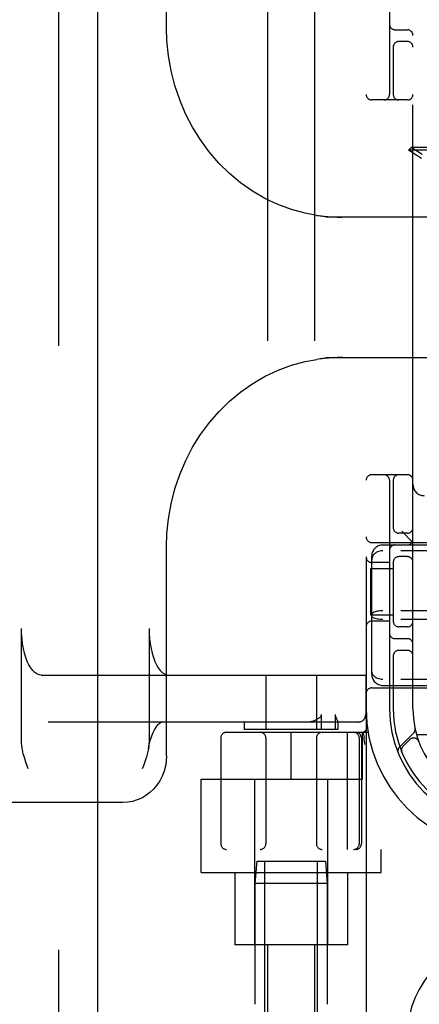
# Model space of a CAD drawing. Header units: inches. Extents: x 0 to 293, y 0 to 190.
# Tile 9 of 65: x 100.54 to 101.6, y 94.85 to 97.48. Entities that reach past the tile are written whole.
import ezdxf

# ---------------------------------------------------------------- set-up
doc = ezdxf.new("R2010")
doc.units = ezdxf.units.IN
doc.header["$LTSCALE"] = 16.12069
doc.header["$MEASUREMENT"] = 0
doc.linetypes.add('HIDDEN', pattern=[0.2, 0.1, -0.1])
doc.layers.add('DEFAULT_2', color=8, linetype='HIDDEN')
doc.layers.add('LEFTHAND_DOOR_ASSEMBLY', color=7, linetype='CONTINUOUS')

msp = doc.modelspace()

# ---------------------------------------------------------------- linework, layer by layer
at = {"layer": 'DEFAULT_2', "color": 8, "linetype": 'HIDDEN'}
for p, q in [((101.4603, 99.262), (101.4603, 94.262)), ((101.1978, 98.231), (101.1978, 94.781)), ((101.3228, 98.231), (101.3228, 94.781)), ((100.9281, 97.4534), (100.9281, 98.012)), ((101.5228, 97.887), (101.5228, 97.277)), ((101.5853, 95.637), (101.5853, 97.887)), ((101.5378, 97.4495), (101.5703, 97.4495)), ((101.5703, 97.4183), (101.5478, 97.4183)), ((101.5328, 97.4062), (101.5328, 97.277)), ((101.5703, 97.262), (101.4753, 97.262)), ((101.5801, 97.1348), (101.573, 97.1277)), ((101.899, 97.1277), (101.573, 97.1277)), ((101.6084, 97.1058), (101.573, 97.1277)), ((101.892, 97.1348), (101.5801, 97.1348)), ((101.6098, 97.1164), (101.5801, 97.1348)), ((101.8298, 96.9495), (101.3523, 96.9495)), ((101.3828, 96.9497), (101.3865, 96.9496)), ((101.3865, 96.9496), (101.3899, 96.9496)), ((101.3899, 96.9496), (101.3929, 96.9495)), ((101.3961, 96.9495), (101.3961, 96.9484)), ((101.3523, 96.5745), (101.8298, 96.5745)), ((101.3832, 96.5744), (101.3788, 96.5743)), ((101.3872, 96.5745), (101.3832, 96.5744)), ((101.3908, 96.5745), (101.3872, 96.5745)), ((101.3941, 96.5745), (101.3908, 96.5745)), ((101.3961, 96.5757), (101.3961, 96.5745)), ((101.5703, 96.262), (101.4753, 96.262)), ((101.5228, 96.247), (101.5228, 95.637)), ((101.5328, 96.247), (101.5328, 96.1178)), ((101.5703, 96.1058), (101.5478, 96.1058)), ((101.5853, 96.081), (101.5553, 96.111)), ((100.9281, 95.512), (100.9281, 96.0707)), ((101.4753, 96.081), (101.9753, 96.081)), ((101.5053, 96.0745), (103.1653, 96.0745)), ((101.4753, 95.7297), (101.4753, 96.0444)), ((103.1653, 96.0589), (101.5053, 96.0589)), ((101.5703, 96.0433), (101.5478, 96.0433)), ((101.5228, 96.0277), (101.4753, 96.0277)), ((101.5328, 96.0312), (101.5328, 95.8678)), ((101.4733, 95.887), (101.4733, 96.012)), ((101.4733, 96.012), (101.5328, 96.012)), ((101.5328, 95.887), (101.4733, 95.887)), ((103.1653, 95.8987), (101.5053, 95.8987)), ((101.5228, 95.8714), (101.4753, 95.8714)), ((103.1653, 95.8753), (101.5053, 95.8753)), ((100.5414, 95.5505), (100.5414, 95.852)), ((100.8816, 95.852), (100.8816, 95.5505)), ((101.5703, 95.8558), (101.5478, 95.8558)), ((101.5378, 95.8245), (101.5703, 95.8245)), ((101.5328, 95.7812), (101.5328, 95.637)), ((101.5703, 95.7933), (101.5478, 95.7933)), ((100.594, 95.727), (101.4598, 95.727)), ((101.1928, 95.727), (101.1928, 95.582)), ((101.3278, 95.727), (101.3278, 95.582)), ((101.4593, 95.727), (101.4593, 95.622)), ((101.4598, 95.727), (101.4598, 95.622)), ((103.1653, 95.7152), (101.5053, 95.7152)), ((101.5053, 95.6995), (103.1653, 95.6995)), ((101.4753, 95.693), (101.9753, 95.693)), ((101.3413, 95.582), (101.3413, 95.622)), ((101.378, 95.622), (101.378, 95.582)), ((101.4398, 95.602), (100.6121, 95.602)), ((101.1353, 95.602), (101.1353, 95.582)), ((101.3853, 95.6021), (101.3852, 95.602)), ((101.3853, 95.6022), (101.3853, 95.582)), ((101.0878, 95.5745), (101.4655, 95.5745)), ((101.3853, 95.582), (101.1353, 95.582)), ((101.2603, 95.4495), (101.2603, 95.5745)), ((101.4101, 95.5745), (101.4101, 95.262)), ((101.4503, 95.4495), (101.4503, 95.5745)), ((101.4516, 95.5749), (101.455, 95.5605)), ((101.5867, 95.5723), (101.5491, 95.5347)), ((101.8503, 95.568), (101.595, 95.568)), ((101.0728, 95.5595), (101.0728, 95.277)), ((101.1928, 95.5595), (101.1928, 95.277)), ((101.3278, 95.5595), (101.3278, 95.277)), ((101.4421, 95.5595), (101.4421, 95.277)), ((101.4478, 95.5595), (101.4478, 95.277)), ((101.4551, 95.5599), (101.455, 95.5605)), ((101.4571, 95.5416), (101.4566, 95.546)), ((101.5764, 95.5549), (101.5591, 95.5376)), ((101.601, 95.5499), (101.6008, 95.5502)), ((101.6009, 95.55), (101.6011, 95.5496)), ((101.5552, 95.5228), (101.5557, 95.5215)), ((101.5557, 95.5215), (101.5557, 95.5215)), ((101.5557, 95.5215), (101.5557, 95.5215)), ((100.5595, 95.477), (100.5577, 95.482)), ((101.0203, 95.2), (101.0203, 95.4495)), ((101.0203, 95.4495), (101.4503, 95.4495)), ((101.1628, 95.4495), (101.1628, 95.007)), ((101.3578, 95.4495), (101.3578, 95.007)), ((100.8118, 95.387), (99.427, 95.387)), ((103.5828, 95.262), (101.0878, 95.262)), ((101.5003, 95.2), (101.5003, 95.262)), ((101.1688, 95.231), (101.1638, 95.171)), ((101.1688, 95.231), (101.3518, 95.231)), ((101.1903, 94.731), (101.1903, 95.231)), ((101.3303, 94.731), (101.3303, 95.231)), ((101.3518, 95.231), (101.3568, 95.171)), ((101.0203, 95.2), (101.5003, 95.2)), ((101.1103, 95.2), (101.1103, 95.007)), ((101.4103, 95.2), (101.4103, 95.007)), ((101.1638, 95.171), (101.1638, 94.8486)), ((101.3568, 95.171), (101.1638, 95.171)), ((101.3568, 95.171), (101.3568, 94.8486)), ((101.4103, 95.007), (101.1103, 95.007))]:
    msp.add_line(p, q, dxfattribs=at)
for points in [[(101.329, 96.9541), (101.2975, 96.96), (101.261, 96.97), (101.2253, 96.9831), (101.1907, 96.9994), (101.1574, 97.0188), (101.1257, 97.041), (101.0958, 97.0659), (101.0678, 97.0934), (101.042, 97.1233), (101.0185, 97.1553), (100.9975, 97.1893), (100.979, 97.225), (100.9633, 97.2622), (100.9504, 97.3006), (100.9404, 97.34), (100.9333, 97.3801), (100.9292, 97.4206), (100.9281, 97.4535)], [(101.3289, 96.9541), (101.3333, 96.9535), (101.3374, 96.953), (101.3414, 96.9525), (101.3451, 96.9521), (101.3487, 96.9517), (101.3521, 96.9514), (101.3554, 96.9511), (101.3585, 96.9508), (101.3615, 96.9506), (101.3643, 96.9504), (101.367, 96.9503), (101.3696, 96.9502), (101.3721, 96.95), (101.3744, 96.9499), (101.3767, 96.9499), (101.3788, 96.9498), (101.3828, 96.9497)], [(101.3956, 96.9495), (101.3957, 96.9495), (101.3958, 96.9494), (101.3959, 96.9492), (101.396, 96.949), (101.396, 96.9487), (101.3961, 96.9484)], [(100.9281, 96.0706), (100.9293, 96.104), (100.9334, 96.1445), (100.9405, 96.1846), (100.9506, 96.224), (100.9635, 96.2624), (100.9793, 96.2996), (100.9978, 96.3353), (101.0188, 96.3693), (101.0424, 96.4013), (101.0682, 96.4311), (101.0962, 96.4586), (101.1262, 96.4835), (101.1579, 96.5056), (101.1911, 96.5249), (101.2257, 96.5411), (101.2614, 96.5543), (101.298, 96.5642), (101.3289, 96.5699)], [(101.3788, 96.5743), (101.3765, 96.5742), (101.3741, 96.5741), (101.3715, 96.574), (101.3688, 96.5739), (101.366, 96.5737), (101.363, 96.5735), (101.3599, 96.5733), (101.3566, 96.5731), (101.3532, 96.5728), (101.3496, 96.5725), (101.3459, 96.5721), (101.342, 96.5716), (101.3378, 96.5711), (101.3334, 96.5706), (101.3289, 96.5699)], [(101.3961, 96.5757), (101.396, 96.5754), (101.396, 96.5751), (101.3959, 96.5749), (101.3958, 96.5747), (101.3957, 96.5746), (101.3955, 96.5745)], [(101.5053, 96.0589), (101.5015, 96.0587), (101.4977, 96.0581), (101.494, 96.0571), (101.4905, 96.0558), (101.4873, 96.054), (101.4843, 96.052), (101.4817, 96.0496), (101.4795, 96.0469), (101.4777, 96.044), (101.4764, 96.041), (101.4756, 96.0377), (101.4753, 96.0344)], [(101.5053, 95.8987), (101.5015, 95.8986), (101.4977, 95.8984), (101.494, 95.898), (101.4905, 95.8974), (101.4873, 95.8967), (101.4843, 95.8958), (101.4817, 95.8948), (101.4795, 95.8937), (101.4777, 95.8926), (101.4764, 95.8913), (101.4756, 95.89), (101.4753, 95.8888)], [(101.5053, 95.8753), (101.5015, 95.8754), (101.4977, 95.8757), (101.494, 95.8761), (101.4905, 95.8767), (101.4873, 95.8774), (101.4843, 95.8782), (101.4817, 95.8792), (101.4795, 95.8803), (101.4777, 95.8815), (101.4764, 95.8827), (101.4756, 95.884), (101.4753, 95.8853)], [(100.594, 95.727), (100.588, 95.7278), (100.5823, 95.7302), (100.5766, 95.7341), (100.5712, 95.7394), (100.566, 95.7462), (100.5612, 95.7543), (100.5568, 95.7636), (100.5529, 95.7741), (100.5494, 95.7855), (100.5466, 95.7978), (100.5443, 95.8107), (100.5427, 95.8242), (100.5417, 95.8379), (100.5414, 95.852)], [(100.8816, 95.852), (100.8819, 95.8379), (100.8829, 95.8242), (100.8845, 95.8107), (100.8868, 95.7978), (100.8897, 95.7855), (100.8931, 95.7741), (100.897, 95.7636), (100.9014, 95.7543), (100.9062, 95.7462), (100.9114, 95.7394), (100.9168, 95.7341), (100.9225, 95.7302), (100.9283, 95.7278), (100.9342, 95.727)], [(101.5053, 95.7152), (101.5015, 95.7154), (101.4977, 95.716), (101.494, 95.7169), (101.4905, 95.7183), (101.4873, 95.72), (101.4843, 95.7221), (101.4817, 95.7245), (101.4795, 95.7271), (101.4777, 95.73), (101.4764, 95.7331), (101.4756, 95.7363), (101.4753, 95.7396)], [(101.3294, 95.6092), (101.331, 95.6101), (101.3325, 95.611), (101.3339, 95.6119), (101.3352, 95.6128), (101.3364, 95.6138), (101.3375, 95.6148), (101.3385, 95.6159), (101.3394, 95.617), (101.3402, 95.6182), (101.3408, 95.6194), (101.3411, 95.6207), (101.3413, 95.622)], [(101.378, 95.622), (101.3781, 95.6206), (101.3782, 95.6193), (101.3785, 95.6181), (101.3788, 95.6169), (101.3791, 95.6158), (101.3795, 95.6148), (101.3799, 95.6138), (101.3804, 95.6129), (101.3808, 95.6119), (101.3812, 95.611), (101.3817, 95.6101)], [(101.4393, 95.602), (101.4432, 95.6024), (101.447, 95.6036), (101.4504, 95.6054), (101.4535, 95.6079), (101.456, 95.6109), (101.4578, 95.6144), (101.4589, 95.6181), (101.4593, 95.622)], [(100.8796, 95.5306), (100.8809, 95.5372), (100.884, 95.5503), (100.8877, 95.5622), (100.8917, 95.5726), (100.8959, 95.5815), (100.9002, 95.5887), (100.9044, 95.5942), (100.9082, 95.5981), (100.9116, 95.6006), (100.9142, 95.6018), (100.916, 95.602)], [(101.2964, 95.602), (101.3015, 95.6022), (101.3064, 95.6026), (101.3109, 95.6033), (101.3152, 95.6041), (101.3191, 95.6051), (101.3228, 95.6063), (101.3263, 95.6077), (101.3294, 95.6092)], [(101.3817, 95.6101), (101.3834, 95.6067), (101.3837, 95.606), (101.3841, 95.6052), (101.3844, 95.6046), (101.3847, 95.6039), (101.3849, 95.6033), (101.3851, 95.6028), (101.3852, 95.6024), (101.3853, 95.6021)], [(100.5577, 95.482), (100.5542, 95.492), (100.5524, 95.4971), (100.5508, 95.5021), (100.5492, 95.5072), (100.5477, 95.5123), (100.5462, 95.5175), (100.545, 95.5227), (100.5438, 95.528), (100.5428, 95.5335), (100.5421, 95.539), (100.5416, 95.5447), (100.5414, 95.5505)], [(100.8816, 95.5505), (100.8813, 95.544), (100.8807, 95.5374), (100.8796, 95.5306)], [(101.4566, 95.546), (101.4561, 95.5505), (101.4556, 95.5551), (101.4551, 95.5599)], [(100.8796, 95.5306), (100.8782, 95.5234), (100.8764, 95.5161), (100.8743, 95.5087), (100.8719, 95.501), (100.8692, 95.4932), (100.8664, 95.4852), (100.8634, 95.477)], [(101.5557, 95.5215), (101.5557, 95.5216), (101.5556, 95.5218), (101.5555, 95.522), (101.5555, 95.5222), (101.5554, 95.5224), (101.5553, 95.5227), (101.5552, 95.5229), (101.5552, 95.5232), (101.5551, 95.5235), (101.555, 95.5237), (101.555, 95.524), (101.5549, 95.5243), (101.5549, 95.5246), (101.5548, 95.5248), (101.5548, 95.5251), (101.5548, 95.5253)], [(100.9281, 95.512), (100.9274, 95.4979), (100.9252, 95.484), (100.9215, 95.4704), (100.9164, 95.4574), (100.9101, 95.4451), (100.9024, 95.4336), (100.8937, 95.4232), (100.8839, 95.4139), (100.8733, 95.4059), (100.8619, 95.3992), (100.8499, 95.3939), (100.8375, 95.3901), (100.8247, 95.3878), (100.8118, 95.387)]]:
    msp.add_lwpolyline(points, dxfattribs=at)
for centre, radius, start, end in [((101.5378, 97.4645), 0.015, 180, 270), ((101.5703, 97.4345), 0.015, 0, 90), ((101.5478, 97.4033), 0.015, 90, 180), ((101.5703, 97.4033), 0.015, 0, 90), ((101.4753, 97.277), 0.015, 180, 270), ((101.5078, 97.277), 0.015, 270, 360), ((101.5478, 97.277), 0.015, 180, 270), ((101.5703, 97.277), 0.015, 270, 360), ((101.4753, 96.247), 0.015, 90, 180), ((101.5078, 96.247), 0.015, 0, 90), ((101.5478, 96.247), 0.015, 90, 180), ((101.5703, 96.247), 0.015, 0, 90), ((101.6153, 96.236), 0.03, 180, 270), ((101.5478, 96.1208), 0.015, 180, 270), ((101.5703, 96.1208), 0.015, 270, 360), ((101.4753, 96.096), 0.015, 180, 270), ((101.5053, 96.0445), 0.03, 90, 180), ((101.5378, 96.0595), 0.015, 90, 180), ((101.5703, 96.0895), 0.015, 270, 360), ((101.4753, 96.0427), 0.015, 180, 270), ((101.5478, 96.0283), 0.015, 90, 180), ((101.5703, 96.0283), 0.015, 0, 90), ((101.4753, 95.8564), 0.015, 90, 180), ((101.5478, 95.8708), 0.015, 180, 270), ((101.5703, 95.8708), 0.015, 270, 0), ((101.5378, 95.8395), 0.015, 180, 270), ((101.5703, 95.8095), 0.015, 0, 90), ((101.5478, 95.7783), 0.015, 90, 180), ((101.5703, 95.7783), 0.015, 0, 90), ((101.5053, 95.7295), 0.03, 180, 270), ((101.4753, 95.678), 0.015, 90, 180), ((101.4398, 95.622), 0.02, 270, 360), ((101.8353, 95.637), 0.375, 180, 270), ((101.8353, 95.637), 0.3125, 180, 270), ((101.8353, 95.637), 0.3025, 180, 270), ((101.8353, 95.637), 0.25, 180, 270), ((101.0878, 95.5595), 0.015, 90, 180), ((101.1778, 95.5595), 0.015, 0, 90), ((101.3428, 95.5595), 0.015, 90, 180), ((101.4271, 95.5595), 0.015, 0, 90), ((101.4328, 95.5595), 0.015, 0, 90), ((101.4482, 95.5895), 0.015, 270, 6.9957), ((101.5765, 95.5826), 0.0145, 315, 11.8855), ((101.587, 95.5443), 0.015, 20.4747, 135), ((101.5594, 95.5245), 0.0145, 135, 202.1958), ((101.5697, 95.527), 0.015, 135, 202.5046), ((101.0878, 95.277), 0.015, 180, 270), ((101.1778, 95.277), 0.015, 270, 360), ((101.3428, 95.277), 0.015, 180, 270), ((101.4271, 95.277), 0.015, 270, 360), ((101.4328, 95.277), 0.015, 270, 360), ((101.8353, 94.762), 0.2656, 0, 180)]:
    msp.add_arc(centre, radius, start, end, dxfattribs=at)
at = {"layer": 'LEFTHAND_DOOR_ASSEMBLY', "color": 8, "linetype": 'HIDDEN'}
msp.add_line((100.6398, 136.908), (100.6398, 56.616), dxfattribs=at)
at = {"layer": 'LEFTHAND_DOOR_ASSEMBLY', "color": 3, "linetype": 'Continuous'}
msp.add_line((100.7438, 136.908), (100.7438, 56.616), dxfattribs=at)

doc.saveas('drawing.dxf')
